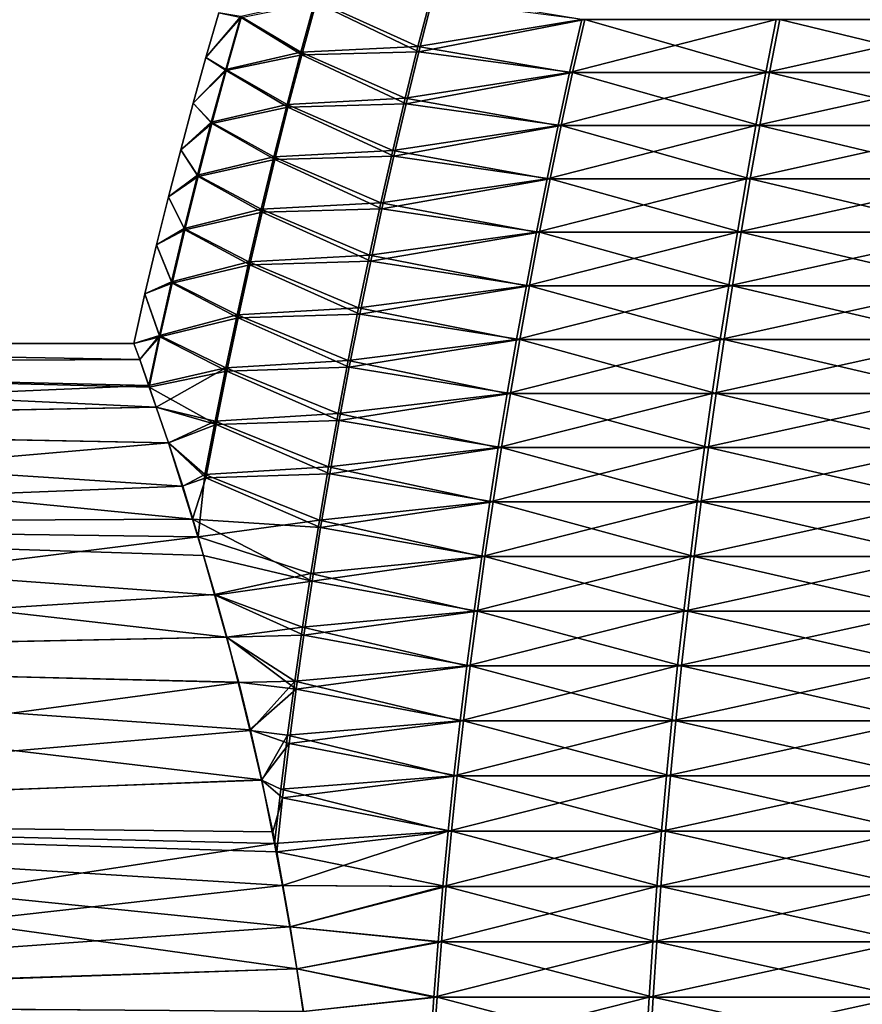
# Model space of a CAD drawing. Header units: millimetres. Extents: x -139 to 139, y -32 to 1264.
# Tile 165 of 256: x -20 to -11, y 659 to 669. Entities that reach past the tile are written whole.
import ezdxf

# ---------------------------------------------------------------- set-up
doc = ezdxf.new("R2010")
doc.units = ezdxf.units.MM
doc.header["$LTSCALE"] = 26.699852
for name, color, linetype in [('276', 7, 'CONTINUOUS'), ('277', 7, 'CONTINUOUS'), ('283', 7, 'CONTINUOUS')]:
    doc.layers.add(name, color=color, linetype=linetype)

msp = doc.modelspace()

# ---------------------------------------------------------------- linework, layer by layer
at = {"layer": '276', "color": 7, "linetype": 'CONTINUOUS'}
for points in [[(-17.629, 669.345, -7.442), (-16.86, 669.5, -10.291), (-17.008, 668.964, -10.342), (-17.629, 669.345, -7.442)], [(-16.86, 669.5, -10.291), (-15.805, 668.995, -13.06), (-17.008, 668.964, -10.342), (-16.86, 669.5, -10.291)], [(-15.668, 669.53, -12.986), (-15.805, 668.995, -13.06), (-16.86, 669.5, -10.291), (-15.668, 669.53, -12.986)], [(-15.668, 669.53, -12.986), (-14.103, 669.325, -15.488), (-15.805, 668.995, -13.06), (-15.668, 669.53, -12.986)], [(-17.858, 669.396, -4.5), (-17.629, 669.345, -7.442), (-17.992, 668.935, -4.5), (-17.858, 669.396, -4.5)], [(-17.629, 669.345, -7.442), (-17.783, 668.802, -7.468), (-17.992, 668.935, -4.5), (-17.629, 669.345, -7.442)], [(-17.783, 668.802, -7.468), (-17.629, 669.345, -7.442), (-17.008, 668.964, -10.342), (-17.783, 668.802, -7.468)], [(-14.103, 669.325, -15.488), (-14.227, 668.781, -15.584), (-15.805, 668.995, -13.06), (-14.103, 669.325, -15.488)], [(-14.227, 668.781, -15.584), (-14.103, 669.325, -15.488), (-12.206, 668.781, -17.777), (-14.227, 668.781, -15.584)], [(-12.206, 668.781, -17.777), (-14.103, 669.325, -15.488), (-12.1, 669.325, -17.662), (-12.206, 668.781, -17.777)], [(-12.206, 668.781, -17.777), (-12.1, 669.325, -17.662), (-9.852, 668.781, -19.607), (-12.206, 668.781, -17.777)], [(-9.852, 668.781, -19.607), (-12.1, 669.325, -17.662), (-9.766, 669.325, -19.476), (-9.852, 668.781, -19.607)], [(-15.805, 668.995, -13.06), (-15.937, 668.459, -13.131), (-17.008, 668.964, -10.342), (-15.805, 668.995, -13.06)], [(-15.805, 668.995, -13.06), (-14.227, 668.781, -15.584), (-15.937, 668.459, -13.131), (-15.805, 668.995, -13.06)], [(-17.992, 668.935, -4.5), (-17.783, 668.802, -7.468), (-18.122, 668.466, -4.5), (-17.992, 668.935, -4.5)], [(-17.783, 668.802, -7.468), (-17.008, 668.964, -10.342), (-17.15, 668.427, -10.391), (-17.783, 668.802, -7.468)], [(-17.008, 668.964, -10.342), (-15.937, 668.459, -13.131), (-17.15, 668.427, -10.391), (-17.008, 668.964, -10.342)], [(-17.783, 668.802, -7.468), (-17.931, 668.259, -7.492), (-18.122, 668.466, -4.5), (-17.783, 668.802, -7.468)], [(-17.931, 668.259, -7.492), (-17.783, 668.802, -7.468), (-17.15, 668.427, -10.391), (-17.931, 668.259, -7.492)], [(-14.227, 668.781, -15.584), (-14.345, 668.237, -15.676), (-15.937, 668.459, -13.131), (-14.227, 668.781, -15.584)], [(-14.345, 668.237, -15.676), (-14.227, 668.781, -15.584), (-12.307, 668.237, -17.887), (-14.345, 668.237, -15.676)], [(-12.307, 668.237, -17.887), (-14.227, 668.781, -15.584), (-12.206, 668.781, -17.777), (-12.307, 668.237, -17.887)], [(-12.307, 668.237, -17.887), (-12.206, 668.781, -17.777), (-9.933, 668.237, -19.732), (-12.307, 668.237, -17.887)], [(-9.933, 668.237, -19.732), (-12.206, 668.781, -17.777), (-9.852, 668.781, -19.607), (-9.933, 668.237, -19.732)], [(-18.122, 668.466, -4.5), (-17.931, 668.259, -7.492), (-18.25, 667.99, -4.5), (-18.122, 668.466, -4.5)], [(-17.931, 668.259, -7.492), (-17.15, 668.427, -10.391), (-17.285, 667.889, -10.437), (-17.931, 668.259, -7.492)], [(-17.15, 668.427, -10.391), (-16.063, 667.923, -13.2), (-17.285, 667.889, -10.437), (-17.15, 668.427, -10.391)], [(-15.937, 668.459, -13.131), (-16.063, 667.923, -13.2), (-17.15, 668.427, -10.391), (-15.937, 668.459, -13.131)], [(-15.937, 668.459, -13.131), (-14.345, 668.237, -15.676), (-16.063, 667.923, -13.2), (-15.937, 668.459, -13.131)], [(-17.931, 668.259, -7.492), (-18.072, 667.714, -7.516), (-18.25, 667.99, -4.5), (-17.931, 668.259, -7.492)], [(-18.072, 667.714, -7.516), (-17.931, 668.259, -7.492), (-17.285, 667.889, -10.437), (-18.072, 667.714, -7.516)], [(-14.345, 668.237, -15.676), (-14.457, 667.691, -15.764), (-16.063, 667.923, -13.2), (-14.345, 668.237, -15.676)], [(-14.457, 667.691, -15.764), (-14.345, 668.237, -15.676), (-12.404, 667.691, -17.992), (-14.457, 667.691, -15.764)], [(-12.404, 667.691, -17.992), (-14.345, 668.237, -15.676), (-12.307, 668.237, -17.887), (-12.404, 667.691, -17.992)], [(-12.404, 667.691, -17.992), (-12.307, 668.237, -17.887), (-10.012, 667.691, -19.852), (-12.404, 667.691, -17.992)], [(-10.012, 667.691, -19.852), (-12.307, 668.237, -17.887), (-9.933, 668.237, -19.732), (-10.012, 667.691, -19.852)], [(-18.25, 667.99, -4.5), (-18.072, 667.714, -7.516), (-18.375, 667.505, -4.5), (-18.25, 667.99, -4.5)], [(-18.072, 667.714, -7.516), (-17.285, 667.889, -10.437), (-17.415, 667.35, -10.482), (-18.072, 667.714, -7.516)], [(-17.285, 667.889, -10.437), (-16.184, 667.384, -13.265), (-17.415, 667.35, -10.482), (-17.285, 667.889, -10.437)], [(-16.063, 667.923, -13.2), (-16.184, 667.384, -13.265), (-17.285, 667.889, -10.437), (-16.063, 667.923, -13.2)], [(-16.063, 667.923, -13.2), (-14.457, 667.691, -15.764), (-16.184, 667.384, -13.265), (-16.063, 667.923, -13.2)], [(-18.072, 667.714, -7.516), (-18.207, 667.168, -7.538), (-18.375, 667.505, -4.5), (-18.072, 667.714, -7.516)], [(-18.207, 667.168, -7.538), (-18.072, 667.714, -7.516), (-17.415, 667.35, -10.482), (-18.207, 667.168, -7.538)], [(-14.457, 667.691, -15.764), (-14.566, 667.144, -15.849), (-16.184, 667.384, -13.265), (-14.457, 667.691, -15.764)], [(-14.566, 667.144, -15.849), (-14.457, 667.691, -15.764), (-12.497, 667.144, -18.093), (-14.566, 667.144, -15.849)], [(-12.497, 667.144, -18.093), (-14.457, 667.691, -15.764), (-12.404, 667.691, -17.992), (-12.497, 667.144, -18.093)], [(-12.497, 667.144, -18.093), (-12.404, 667.691, -17.992), (-10.087, 667.144, -19.967), (-12.497, 667.144, -18.093)], [(-10.087, 667.144, -19.967), (-12.404, 667.691, -17.992), (-10.012, 667.691, -19.852), (-10.087, 667.144, -19.967)], [(-18.375, 667.505, -4.5), (-18.207, 667.168, -7.538), (-18.497, 667.012, -4.5), (-18.375, 667.505, -4.5)], [(-16.184, 667.384, -13.265), (-16.3, 666.844, -13.328), (-17.415, 667.35, -10.482), (-16.184, 667.384, -13.265)], [(-16.184, 667.384, -13.265), (-14.566, 667.144, -15.849), (-16.3, 666.844, -13.328), (-16.184, 667.384, -13.265)], [(-18.207, 667.168, -7.538), (-17.415, 667.35, -10.482), (-17.54, 666.808, -10.525), (-18.207, 667.168, -7.538)], [(-17.415, 667.35, -10.482), (-16.3, 666.844, -13.328), (-17.54, 666.808, -10.525), (-17.415, 667.35, -10.482)], [(-18.207, 667.168, -7.538), (-18.338, 666.619, -7.56), (-18.497, 667.012, -4.5), (-18.207, 667.168, -7.538)], [(-18.338, 666.619, -7.56), (-18.207, 667.168, -7.538), (-17.54, 666.808, -10.525), (-18.338, 666.619, -7.56)], [(-14.566, 667.144, -15.849), (-14.67, 666.594, -15.93), (-16.3, 666.844, -13.328), (-14.566, 667.144, -15.849)], [(-14.67, 666.594, -15.93), (-14.566, 667.144, -15.849), (-12.586, 666.594, -18.19), (-14.67, 666.594, -15.93)], [(-12.586, 666.594, -18.19), (-14.566, 667.144, -15.849), (-12.497, 667.144, -18.093), (-12.586, 666.594, -18.19)], [(-12.586, 666.594, -18.19), (-12.497, 667.144, -18.093), (-10.159, 666.594, -20.077), (-12.586, 666.594, -18.19)], [(-10.159, 666.594, -20.077), (-12.497, 667.144, -18.093), (-10.087, 667.144, -19.967), (-10.159, 666.594, -20.077)], [(-18.497, 667.012, -4.5), (-18.338, 666.619, -7.56), (-18.617, 666.51, -4.5), (-18.497, 667.012, -4.5)], [(-18.338, 666.619, -7.56), (-17.54, 666.808, -10.525), (-17.661, 666.264, -10.566), (-18.338, 666.619, -7.56)], [(-17.54, 666.808, -10.525), (-16.412, 666.301, -13.389), (-17.661, 666.264, -10.566), (-17.54, 666.808, -10.525)], [(-16.3, 666.844, -13.328), (-16.412, 666.301, -13.389), (-17.54, 666.808, -10.525), (-16.3, 666.844, -13.328)], [(-16.3, 666.844, -13.328), (-14.67, 666.594, -15.93), (-16.412, 666.301, -13.389), (-16.3, 666.844, -13.328)], [(-18.338, 666.619, -7.56), (-18.463, 666.068, -7.581), (-18.617, 666.51, -4.5), (-18.338, 666.619, -7.56)], [(-18.463, 666.068, -7.581), (-18.338, 666.619, -7.56), (-17.661, 666.264, -10.566), (-18.463, 666.068, -7.581)], [(-14.67, 666.594, -15.93), (-14.77, 666.043, -16.008), (-16.412, 666.301, -13.389), (-14.67, 666.594, -15.93)], [(-14.77, 666.043, -16.008), (-14.67, 666.594, -15.93), (-12.672, 666.043, -18.284), (-14.77, 666.043, -16.008)], [(-12.672, 666.043, -18.284), (-14.67, 666.594, -15.93), (-12.586, 666.594, -18.19), (-12.672, 666.043, -18.284)], [(-12.672, 666.043, -18.284), (-12.586, 666.594, -18.19), (-10.228, 666.043, -20.183), (-12.672, 666.043, -18.284)], [(-10.228, 666.043, -20.183), (-12.586, 666.594, -18.19), (-10.159, 666.594, -20.077), (-10.228, 666.043, -20.183)], [(-18.463, 666.068, -7.581), (-18.733, 666, -4.5), (-18.617, 666.51, -4.5), (-18.463, 666.068, -7.581)], [(-16.412, 666.301, -13.389), (-16.52, 665.757, -13.447), (-17.661, 666.264, -10.566), (-16.412, 666.301, -13.389)], [(-16.412, 666.301, -13.389), (-14.77, 666.043, -16.008), (-16.52, 665.757, -13.447), (-16.412, 666.301, -13.389)], [(-18.463, 666.068, -7.581), (-17.661, 666.264, -10.566), (-17.776, 665.718, -10.606), (-18.463, 666.068, -7.581)], [(-17.661, 666.264, -10.566), (-16.52, 665.757, -13.447), (-17.776, 665.718, -10.606), (-17.661, 666.264, -10.566)], [(-18.671, 665.836, -6.391), (-18.733, 666, -4.5), (-18.463, 666.068, -7.581), (-18.671, 665.836, -6.391)], [(-18.574, 665.552, -7.607), (-18.671, 665.836, -6.391), (-18.463, 666.068, -7.581), (-18.574, 665.552, -7.607)], [(-18.574, 665.552, -7.607), (-18.463, 666.068, -7.581), (-17.776, 665.718, -10.606), (-18.574, 665.552, -7.607)], [(-14.77, 666.043, -16.008), (-14.866, 665.489, -16.082), (-16.52, 665.757, -13.447), (-14.77, 666.043, -16.008)], [(-14.866, 665.489, -16.082), (-14.77, 666.043, -16.008), (-12.754, 665.489, -18.373), (-14.866, 665.489, -16.082)], [(-12.754, 665.489, -18.373), (-14.77, 666.043, -16.008), (-12.672, 666.043, -18.284), (-12.754, 665.489, -18.373)], [(-12.754, 665.489, -18.373), (-12.672, 666.043, -18.284), (-10.294, 665.489, -20.285), (-12.754, 665.489, -18.373)], [(-10.294, 665.489, -20.285), (-12.672, 666.043, -18.284), (-10.228, 666.043, -20.183), (-10.294, 665.489, -20.285)], [(-18.574, 665.552, -7.607), (-17.776, 665.718, -10.606), (-17.886, 665.17, -10.644), (-18.574, 665.552, -7.607)], [(-17.776, 665.718, -10.606), (-16.622, 665.21, -13.503), (-17.886, 665.17, -10.644), (-17.776, 665.718, -10.606)], [(-16.52, 665.757, -13.447), (-16.622, 665.21, -13.503), (-17.776, 665.718, -10.606), (-16.52, 665.757, -13.447)], [(-16.52, 665.757, -13.447), (-14.866, 665.489, -16.082), (-16.622, 665.21, -13.503), (-16.52, 665.757, -13.447)], [(-18.574, 665.552, -7.607), (-17.886, 665.17, -10.644), (-18.502, 665.346, -8.237), (-18.574, 665.552, -7.607)], [(-14.866, 665.489, -16.082), (-14.957, 664.933, -16.154), (-16.622, 665.21, -13.503), (-14.866, 665.489, -16.082)], [(-14.957, 664.933, -16.154), (-14.866, 665.489, -16.082), (-12.833, 664.933, -18.459), (-14.957, 664.933, -16.154)], [(-12.833, 664.933, -18.459), (-14.866, 665.489, -16.082), (-12.754, 665.489, -18.373), (-12.833, 664.933, -18.459)], [(-12.833, 664.933, -18.459), (-12.754, 665.489, -18.373), (-10.358, 664.933, -20.382), (-12.833, 664.933, -18.459)], [(-10.358, 664.933, -20.382), (-12.754, 665.489, -18.373), (-10.294, 665.489, -20.285), (-10.358, 664.933, -20.382)], [(-18.502, 665.346, -8.237), (-17.886, 665.17, -10.644), (-18.376, 664.981, -9.125), (-18.502, 665.346, -8.237)], [(-17.886, 665.17, -10.644), (-17.992, 664.621, -10.68), (-18.376, 664.981, -9.125), (-17.886, 665.17, -10.644)], [(-17.886, 665.17, -10.644), (-16.721, 664.662, -13.556), (-17.992, 664.621, -10.68), (-17.886, 665.17, -10.644)], [(-16.622, 665.21, -13.503), (-16.721, 664.662, -13.556), (-17.886, 665.17, -10.644), (-16.622, 665.21, -13.503)], [(-16.622, 665.21, -13.503), (-14.957, 664.933, -16.154), (-16.721, 664.662, -13.556), (-16.622, 665.21, -13.503)], [(-18.376, 664.981, -9.125), (-17.992, 664.621, -10.68), (-18.234, 664.537, -9.982), (-18.376, 664.981, -9.125)], [(-14.957, 664.933, -16.154), (-15.044, 664.375, -16.221), (-16.721, 664.662, -13.556), (-14.957, 664.933, -16.154)], [(-15.044, 664.375, -16.221), (-14.957, 664.933, -16.154), (-12.908, 664.375, -18.54), (-15.044, 664.375, -16.221)], [(-12.908, 664.375, -18.54), (-14.957, 664.933, -16.154), (-12.833, 664.933, -18.459), (-12.908, 664.375, -18.54)], [(-12.908, 664.375, -18.54), (-12.833, 664.933, -18.459), (-10.418, 664.375, -20.475), (-12.908, 664.375, -18.54)], [(-10.418, 664.375, -20.475), (-12.833, 664.933, -18.459), (-10.358, 664.933, -20.382), (-10.418, 664.375, -20.475)], [(-16.721, 664.662, -13.556), (-16.814, 664.112, -13.606), (-17.992, 664.621, -10.68), (-16.721, 664.662, -13.556)], [(-16.721, 664.662, -13.556), (-15.044, 664.375, -16.221), (-16.814, 664.112, -13.606), (-16.721, 664.662, -13.556)], [(-17.992, 664.621, -10.68), (-18.129, 664.197, -10.534), (-18.234, 664.537, -9.982), (-17.992, 664.621, -10.68)], [(-17.992, 664.621, -10.68), (-16.814, 664.112, -13.606), (-18.129, 664.197, -10.534), (-17.992, 664.621, -10.68)], [(-15.044, 664.375, -16.221), (-15.127, 663.816, -16.286), (-16.814, 664.112, -13.606), (-15.044, 664.375, -16.221)], [(-15.127, 663.816, -16.286), (-15.044, 664.375, -16.221), (-12.978, 663.816, -18.617), (-15.127, 663.816, -16.286)], [(-12.978, 663.816, -18.617), (-15.044, 664.375, -16.221), (-12.908, 664.375, -18.54), (-12.978, 663.816, -18.617)], [(-12.978, 663.816, -18.617), (-12.908, 664.375, -18.54), (-10.475, 663.816, -20.562), (-12.978, 663.816, -18.617)], [(-10.475, 663.816, -20.562), (-12.908, 664.375, -18.54), (-10.418, 664.375, -20.475), (-10.475, 663.816, -20.562)], [(-16.814, 664.112, -13.606), (-16.902, 663.56, -13.654), (-18.129, 664.197, -10.534), (-16.814, 664.112, -13.606)], [(-18.129, 664.197, -10.534), (-16.902, 663.56, -13.654), (-18.015, 663.824, -11.068), (-18.129, 664.197, -10.534)], [(-16.814, 664.112, -13.606), (-15.127, 663.816, -16.286), (-16.902, 663.56, -13.654), (-16.814, 664.112, -13.606)], [(-18.015, 663.824, -11.068), (-16.902, 663.56, -13.654), (-17.895, 663.419, -11.579), (-18.015, 663.824, -11.068)], [(-15.127, 663.816, -16.286), (-15.205, 663.255, -16.347), (-16.902, 663.56, -13.654), (-15.127, 663.816, -16.286)], [(-15.205, 663.255, -16.347), (-15.127, 663.816, -16.286), (-13.046, 663.255, -18.69), (-15.205, 663.255, -16.347)], [(-13.046, 663.255, -18.69), (-15.127, 663.816, -16.286), (-12.978, 663.816, -18.617), (-13.046, 663.255, -18.69)], [(-13.046, 663.255, -18.69), (-12.978, 663.816, -18.617), (-10.529, 663.255, -20.645), (-13.046, 663.255, -18.69)], [(-10.529, 663.255, -20.645), (-12.978, 663.816, -18.617), (-10.475, 663.816, -20.562), (-10.529, 663.255, -20.645)], [(-16.902, 663.56, -13.654), (-16.986, 663.007, -13.7), (-17.895, 663.419, -11.579), (-16.902, 663.56, -13.654)], [(-16.902, 663.56, -13.654), (-15.205, 663.255, -16.347), (-16.986, 663.007, -13.7), (-16.902, 663.56, -13.654)], [(-17.895, 663.419, -11.579), (-16.986, 663.007, -13.7), (-17.776, 662.985, -12.066), (-17.895, 663.419, -11.579)], [(-15.205, 663.255, -16.347), (-15.279, 662.692, -16.404), (-16.986, 663.007, -13.7), (-15.205, 663.255, -16.347)], [(-15.279, 662.692, -16.404), (-15.205, 663.255, -16.347), (-13.109, 662.692, -18.759), (-15.279, 662.692, -16.404)], [(-13.109, 662.692, -18.759), (-15.205, 663.255, -16.347), (-13.046, 663.255, -18.69), (-13.109, 662.692, -18.759)], [(-13.109, 662.692, -18.759), (-13.046, 663.255, -18.69), (-10.58, 662.692, -20.724), (-13.109, 662.692, -18.759)], [(-10.58, 662.692, -20.724), (-13.046, 663.255, -18.69), (-10.529, 663.255, -20.645), (-10.58, 662.692, -20.724)], [(-16.986, 663.007, -13.7), (-17.065, 662.452, -13.742), (-17.776, 662.985, -12.066), (-16.986, 663.007, -13.7)], [(-17.776, 662.985, -12.066), (-17.065, 662.452, -13.742), (-17.66, 662.524, -12.525), (-17.776, 662.985, -12.066)], [(-16.986, 663.007, -13.7), (-15.279, 662.692, -16.404), (-17.065, 662.452, -13.742), (-16.986, 663.007, -13.7)], [(-15.279, 662.692, -16.404), (-15.348, 662.128, -16.458), (-17.065, 662.452, -13.742), (-15.279, 662.692, -16.404)], [(-15.348, 662.128, -16.458), (-15.279, 662.692, -16.404), (-13.168, 662.128, -18.823), (-15.348, 662.128, -16.458)], [(-13.168, 662.128, -18.823), (-15.279, 662.692, -16.404), (-13.109, 662.692, -18.759), (-13.168, 662.128, -18.823)], [(-13.168, 662.128, -18.823), (-13.109, 662.692, -18.759), (-10.628, 662.128, -20.797), (-13.168, 662.128, -18.823)], [(-10.628, 662.128, -20.797), (-13.109, 662.692, -18.759), (-10.58, 662.692, -20.724), (-10.628, 662.128, -20.797)], [(-17.66, 662.524, -12.525), (-17.065, 662.452, -13.742), (-17.54, 662.035, -12.956), (-17.66, 662.524, -12.525)], [(-17.065, 662.452, -13.742), (-17.138, 661.896, -13.782), (-17.54, 662.035, -12.956), (-17.065, 662.452, -13.742)], [(-17.065, 662.452, -13.742), (-15.348, 662.128, -16.458), (-17.138, 661.896, -13.782), (-17.065, 662.452, -13.742)], [(-15.348, 662.128, -16.458), (-15.412, 661.563, -16.508), (-17.138, 661.896, -13.782), (-15.348, 662.128, -16.458)], [(-15.412, 661.563, -16.508), (-15.348, 662.128, -16.458), (-13.223, 661.563, -18.883), (-15.412, 661.563, -16.508)], [(-13.223, 661.563, -18.883), (-15.348, 662.128, -16.458), (-13.168, 662.128, -18.823), (-13.223, 661.563, -18.883)], [(-13.223, 661.563, -18.883), (-13.168, 662.128, -18.823), (-10.672, 661.563, -20.865), (-13.223, 661.563, -18.883)], [(-10.672, 661.563, -20.865), (-13.168, 662.128, -18.823), (-10.628, 662.128, -20.797), (-10.672, 661.563, -20.865)], [(-17.54, 662.035, -12.956), (-17.138, 661.896, -13.782), (-17.42, 661.523, -13.357), (-17.54, 662.035, -12.956)], [(-17.138, 661.896, -13.782), (-17.206, 661.339, -13.819), (-17.42, 661.523, -13.357), (-17.138, 661.896, -13.782)], [(-17.138, 661.896, -13.782), (-15.412, 661.563, -16.508), (-17.206, 661.339, -13.819), (-17.138, 661.896, -13.782)], [(-17.206, 661.339, -13.819), (-17.306, 660.989, -13.727), (-17.42, 661.523, -13.357), (-17.206, 661.339, -13.819)], [(-15.412, 661.563, -16.508), (-15.471, 660.996, -16.554), (-17.206, 661.339, -13.819), (-15.412, 661.563, -16.508)], [(-15.471, 660.996, -16.554), (-15.412, 661.563, -16.508), (-13.273, 660.996, -18.938), (-15.471, 660.996, -16.554)], [(-13.273, 660.996, -18.938), (-15.412, 661.563, -16.508), (-13.223, 661.563, -18.883), (-13.273, 660.996, -18.938)], [(-13.273, 660.996, -18.938), (-13.223, 661.563, -18.883), (-10.713, 660.996, -20.928), (-13.273, 660.996, -18.938)], [(-10.713, 660.996, -20.928), (-13.223, 661.563, -18.883), (-10.672, 661.563, -20.865), (-10.713, 660.996, -20.928)], [(-17.206, 661.339, -13.819), (-17.265, 660.784, -13.856), (-17.306, 660.989, -13.727), (-17.206, 661.339, -13.819)], [(-17.206, 661.339, -13.819), (-15.471, 660.996, -16.554), (-17.265, 660.784, -13.856), (-17.206, 661.339, -13.819)], [(-15.471, 660.996, -16.554), (-15.525, 660.428, -16.596), (-17.265, 660.784, -13.856), (-15.471, 660.996, -16.554)], [(-15.525, 660.428, -16.596), (-15.471, 660.996, -16.554), (-13.32, 660.428, -18.989), (-15.525, 660.428, -16.596)], [(-13.32, 660.428, -18.989), (-15.471, 660.996, -16.554), (-13.273, 660.996, -18.938), (-13.32, 660.428, -18.989)], [(-13.32, 660.428, -18.989), (-13.273, 660.996, -18.938), (-10.751, 660.428, -20.985), (-13.32, 660.428, -18.989)], [(-10.751, 660.428, -20.985), (-13.273, 660.996, -18.938), (-10.713, 660.996, -20.928), (-10.751, 660.428, -20.985)], [(-17.265, 660.784, -13.856), (-15.525, 660.428, -16.596), (-17.201, 660.438, -14.062), (-17.265, 660.784, -13.856)], [(-17.201, 660.438, -14.062), (-15.525, 660.428, -16.596), (-17.128, 660.015, -14.29), (-17.201, 660.438, -14.062)], [(-15.525, 660.428, -16.596), (-15.574, 659.86, -16.634), (-17.128, 660.015, -14.29), (-15.525, 660.428, -16.596)], [(-15.574, 659.86, -16.634), (-15.525, 660.428, -16.596), (-13.362, 659.86, -19.034), (-15.574, 659.86, -16.634)], [(-13.362, 659.86, -19.034), (-15.525, 660.428, -16.596), (-13.32, 660.428, -18.989), (-13.362, 659.86, -19.034)], [(-13.362, 659.86, -19.034), (-13.32, 660.428, -18.989), (-10.785, 659.86, -21.037), (-13.362, 659.86, -19.034)], [(-10.785, 659.86, -21.037), (-13.32, 660.428, -18.989), (-10.751, 660.428, -20.985), (-10.785, 659.86, -21.037)], [(-17.128, 660.015, -14.29), (-15.574, 659.86, -16.634), (-17.058, 659.583, -14.5), (-17.128, 660.015, -14.29)], [(-15.574, 659.86, -16.634), (-15.618, 659.29, -16.669), (-17.058, 659.583, -14.5), (-15.574, 659.86, -16.634)], [(-15.618, 659.29, -16.669), (-15.574, 659.86, -16.634), (-13.4, 659.29, -19.076), (-15.618, 659.29, -16.669)], [(-13.4, 659.29, -19.076), (-15.574, 659.86, -16.634), (-13.362, 659.86, -19.034), (-13.4, 659.29, -19.076)], [(-13.4, 659.29, -19.076), (-13.362, 659.86, -19.034), (-10.815, 659.29, -21.084), (-13.4, 659.29, -19.076)], [(-10.815, 659.29, -21.084), (-13.362, 659.86, -19.034), (-10.785, 659.86, -21.037), (-10.815, 659.29, -21.084)], [(-17.058, 659.583, -14.5), (-15.618, 659.29, -16.669), (-16.993, 659.145, -14.689), (-17.058, 659.583, -14.5)], [(-15.618, 659.29, -16.669), (-15.657, 658.72, -16.699), (-16.993, 659.145, -14.689), (-15.618, 659.29, -16.669)], [(-15.657, 658.72, -16.699), (-15.618, 659.29, -16.669), (-13.433, 658.72, -19.112), (-15.657, 658.72, -16.699)], [(-13.433, 658.72, -19.112), (-15.618, 659.29, -16.669), (-13.4, 659.29, -19.076), (-13.433, 658.72, -19.112)], [(-13.433, 658.72, -19.112), (-13.4, 659.29, -19.076), (-10.842, 658.72, -21.125), (-13.433, 658.72, -19.112)], [(-10.842, 658.72, -21.125), (-13.4, 659.29, -19.076), (-10.815, 659.29, -21.084), (-10.842, 658.72, -21.125)]]:
    msp.add_3dface(points, dxfattribs=at)
at = {"layer": '277', "color": 7, "linetype": 'CONTINUOUS'}
for points in [[(-16.869, 669.525, 1.241), (-17.634, 669.356, -1.608), (-17.017, 668.99, 1.292), (-16.869, 669.525, 1.241)], [(-15.815, 669.05, 4.008), (-16.869, 669.525, 1.241), (-17.017, 668.99, 1.292), (-15.815, 669.05, 4.008)], [(-15.815, 669.05, 4.008), (-15.677, 669.583, 3.934), (-16.869, 669.525, 1.241), (-15.815, 669.05, 4.008)], [(-15.677, 669.583, 3.934), (-15.815, 669.05, 4.008), (-14.134, 669.325, 6.449), (-15.677, 669.583, 3.934)], [(-17.858, 669.396, -4.5), (-17.992, 668.935, -4.5), (-17.634, 669.356, -1.608), (-17.858, 669.396, -4.5)], [(-17.634, 669.356, -1.608), (-17.992, 668.935, -4.5), (-17.788, 668.814, -1.583), (-17.634, 669.356, -1.608)], [(-17.634, 669.356, -1.608), (-17.788, 668.814, -1.583), (-17.017, 668.99, 1.292), (-17.634, 669.356, -1.608)], [(-14.134, 669.325, 6.449), (-15.815, 669.05, 4.008), (-14.258, 668.781, 6.544), (-14.134, 669.325, 6.449)], [(-14.134, 669.325, 6.449), (-14.258, 668.781, 6.544), (-12.137, 669.325, 8.628), (-14.134, 669.325, 6.449)], [(-12.137, 669.325, 8.628), (-14.258, 668.781, 6.544), (-12.243, 668.781, 8.743), (-12.137, 669.325, 8.628)], [(-12.137, 669.325, 8.628), (-12.243, 668.781, 8.743), (-9.808, 669.325, 10.448), (-12.137, 669.325, 8.628)], [(-9.808, 669.325, 10.448), (-12.243, 668.781, 8.743), (-9.894, 668.781, 10.579), (-9.808, 669.325, 10.448)], [(-15.947, 668.517, 4.079), (-15.815, 669.05, 4.008), (-17.017, 668.99, 1.292), (-15.947, 668.517, 4.079)], [(-15.815, 669.05, 4.008), (-15.947, 668.517, 4.079), (-14.258, 668.781, 6.544), (-15.815, 669.05, 4.008)], [(-17.992, 668.935, -4.5), (-18.122, 668.466, -4.5), (-17.788, 668.814, -1.583), (-17.992, 668.935, -4.5)], [(-17.017, 668.99, 1.292), (-17.788, 668.814, -1.583), (-17.159, 668.454, 1.34), (-17.017, 668.99, 1.292)], [(-15.947, 668.517, 4.079), (-17.017, 668.99, 1.292), (-17.159, 668.454, 1.34), (-15.947, 668.517, 4.079)], [(-17.788, 668.814, -1.583), (-18.122, 668.466, -4.5), (-17.936, 668.271, -1.559), (-17.788, 668.814, -1.583)], [(-17.788, 668.814, -1.583), (-17.936, 668.271, -1.559), (-17.159, 668.454, 1.34), (-17.788, 668.814, -1.583)], [(-14.258, 668.781, 6.544), (-15.947, 668.517, 4.079), (-14.376, 668.237, 6.636), (-14.258, 668.781, 6.544)], [(-14.258, 668.781, 6.544), (-14.376, 668.237, 6.636), (-12.243, 668.781, 8.743), (-14.258, 668.781, 6.544)], [(-12.243, 668.781, 8.743), (-14.376, 668.237, 6.636), (-12.345, 668.237, 8.852), (-12.243, 668.781, 8.743)], [(-12.243, 668.781, 8.743), (-12.345, 668.237, 8.852), (-9.894, 668.781, 10.579), (-12.243, 668.781, 8.743)], [(-9.894, 668.781, 10.579), (-12.345, 668.237, 8.852), (-9.976, 668.237, 10.704), (-9.894, 668.781, 10.579)], [(-16.074, 667.982, 4.147), (-15.947, 668.517, 4.079), (-17.159, 668.454, 1.34), (-16.074, 667.982, 4.147)], [(-15.947, 668.517, 4.079), (-16.074, 667.982, 4.147), (-14.376, 668.237, 6.636), (-15.947, 668.517, 4.079)], [(-18.122, 668.466, -4.5), (-18.25, 667.99, -4.5), (-17.936, 668.271, -1.559), (-18.122, 668.466, -4.5)], [(-17.159, 668.454, 1.34), (-17.936, 668.271, -1.559), (-17.295, 667.917, 1.386), (-17.159, 668.454, 1.34)], [(-16.074, 667.982, 4.147), (-17.159, 668.454, 1.34), (-17.295, 667.917, 1.386), (-16.074, 667.982, 4.147)], [(-17.936, 668.271, -1.559), (-18.25, 667.99, -4.5), (-18.077, 667.727, -1.536), (-17.936, 668.271, -1.559)], [(-17.936, 668.271, -1.559), (-18.077, 667.727, -1.536), (-17.295, 667.917, 1.386), (-17.936, 668.271, -1.559)], [(-14.376, 668.237, 6.636), (-16.074, 667.982, 4.147), (-14.489, 667.691, 6.724), (-14.376, 668.237, 6.636)], [(-14.376, 668.237, 6.636), (-14.489, 667.691, 6.724), (-12.345, 668.237, 8.852), (-14.376, 668.237, 6.636)], [(-12.345, 668.237, 8.852), (-14.489, 667.691, 6.724), (-12.442, 667.691, 8.957), (-12.345, 668.237, 8.852)], [(-12.345, 668.237, 8.852), (-12.442, 667.691, 8.957), (-9.976, 668.237, 10.704), (-12.345, 668.237, 8.852)], [(-9.976, 668.237, 10.704), (-12.442, 667.691, 8.957), (-10.055, 667.691, 10.823), (-9.976, 668.237, 10.704)], [(-18.25, 667.99, -4.5), (-18.375, 667.505, -4.5), (-18.077, 667.727, -1.536), (-18.25, 667.99, -4.5)], [(-17.295, 667.917, 1.386), (-18.077, 667.727, -1.536), (-17.425, 667.379, 1.431), (-17.295, 667.917, 1.386)], [(-16.195, 667.446, 4.212), (-17.295, 667.917, 1.386), (-17.425, 667.379, 1.431), (-16.195, 667.446, 4.212)], [(-16.195, 667.446, 4.212), (-16.074, 667.982, 4.147), (-17.295, 667.917, 1.386), (-16.195, 667.446, 4.212)], [(-16.074, 667.982, 4.147), (-16.195, 667.446, 4.212), (-14.489, 667.691, 6.724), (-16.074, 667.982, 4.147)], [(-18.077, 667.727, -1.536), (-18.375, 667.505, -4.5), (-18.213, 667.18, -1.513), (-18.077, 667.727, -1.536)], [(-18.077, 667.727, -1.536), (-18.213, 667.18, -1.513), (-17.425, 667.379, 1.431), (-18.077, 667.727, -1.536)], [(-14.489, 667.691, 6.724), (-16.195, 667.446, 4.212), (-14.598, 667.144, 6.808), (-14.489, 667.691, 6.724)], [(-14.489, 667.691, 6.724), (-14.598, 667.144, 6.808), (-12.442, 667.691, 8.957), (-14.489, 667.691, 6.724)], [(-12.442, 667.691, 8.957), (-14.598, 667.144, 6.808), (-12.535, 667.144, 9.058), (-12.442, 667.691, 8.957)], [(-12.442, 667.691, 8.957), (-12.535, 667.144, 9.058), (-10.055, 667.691, 10.823), (-12.442, 667.691, 8.957)], [(-10.055, 667.691, 10.823), (-12.535, 667.144, 9.058), (-10.13, 667.144, 10.938), (-10.055, 667.691, 10.823)], [(-18.375, 667.505, -4.5), (-18.497, 667.012, -4.5), (-18.213, 667.18, -1.513), (-18.375, 667.505, -4.5)], [(-17.425, 667.379, 1.431), (-18.213, 667.18, -1.513), (-17.55, 666.838, 1.473), (-17.425, 667.379, 1.431)], [(-16.312, 666.908, 4.275), (-17.425, 667.379, 1.431), (-17.55, 666.838, 1.473), (-16.312, 666.908, 4.275)], [(-16.312, 666.908, 4.275), (-16.195, 667.446, 4.212), (-17.425, 667.379, 1.431), (-16.312, 666.908, 4.275)], [(-16.195, 667.446, 4.212), (-16.312, 666.908, 4.275), (-14.598, 667.144, 6.808), (-16.195, 667.446, 4.212)], [(-18.213, 667.18, -1.513), (-18.497, 667.012, -4.5), (-18.343, 666.632, -1.492), (-18.213, 667.18, -1.513)], [(-18.213, 667.18, -1.513), (-18.343, 666.632, -1.492), (-17.55, 666.838, 1.473), (-18.213, 667.18, -1.513)], [(-14.598, 667.144, 6.808), (-16.312, 666.908, 4.275), (-14.702, 666.594, 6.888), (-14.598, 667.144, 6.808)], [(-14.598, 667.144, 6.808), (-14.702, 666.594, 6.888), (-12.535, 667.144, 9.058), (-14.598, 667.144, 6.808)], [(-12.535, 667.144, 9.058), (-14.702, 666.594, 6.888), (-12.625, 666.594, 9.155), (-12.535, 667.144, 9.058)], [(-12.535, 667.144, 9.058), (-12.625, 666.594, 9.155), (-10.13, 667.144, 10.938), (-12.535, 667.144, 9.058)], [(-10.13, 667.144, 10.938), (-12.625, 666.594, 9.155), (-10.202, 666.594, 11.048), (-10.13, 667.144, 10.938)], [(-18.497, 667.012, -4.5), (-18.617, 666.51, -4.5), (-18.343, 666.632, -1.492), (-18.497, 667.012, -4.5)], [(-16.424, 666.368, 4.335), (-16.312, 666.908, 4.275), (-17.55, 666.838, 1.473), (-16.424, 666.368, 4.335)], [(-16.312, 666.908, 4.275), (-16.424, 666.368, 4.335), (-14.702, 666.594, 6.888), (-16.312, 666.908, 4.275)], [(-17.55, 666.838, 1.473), (-18.343, 666.632, -1.492), (-17.671, 666.296, 1.514), (-17.55, 666.838, 1.473)], [(-16.424, 666.368, 4.335), (-17.55, 666.838, 1.473), (-17.671, 666.296, 1.514), (-16.424, 666.368, 4.335)], [(-18.343, 666.632, -1.492), (-18.617, 666.51, -4.5), (-18.468, 666.082, -1.472), (-18.343, 666.632, -1.492)], [(-18.343, 666.632, -1.492), (-18.468, 666.082, -1.472), (-17.671, 666.296, 1.514), (-18.343, 666.632, -1.492)], [(-14.702, 666.594, 6.888), (-16.424, 666.368, 4.335), (-14.802, 666.043, 6.966), (-14.702, 666.594, 6.888)], [(-14.702, 666.594, 6.888), (-14.802, 666.043, 6.966), (-12.625, 666.594, 9.155), (-14.702, 666.594, 6.888)], [(-12.625, 666.594, 9.155), (-14.802, 666.043, 6.966), (-12.711, 666.043, 9.248), (-12.625, 666.594, 9.155)], [(-12.625, 666.594, 9.155), (-12.711, 666.043, 9.248), (-10.202, 666.594, 11.048), (-12.625, 666.594, 9.155)], [(-10.202, 666.594, 11.048), (-12.711, 666.043, 9.248), (-10.272, 666.043, 11.154), (-10.202, 666.594, 11.048)], [(-18.617, 666.51, -4.5), (-18.733, 666, -4.5), (-18.468, 666.082, -1.472), (-18.617, 666.51, -4.5)], [(-16.531, 665.826, 4.393), (-16.424, 666.368, 4.335), (-17.671, 666.296, 1.514), (-16.531, 665.826, 4.393)], [(-16.424, 666.368, 4.335), (-16.531, 665.826, 4.393), (-14.802, 666.043, 6.966), (-16.424, 666.368, 4.335)], [(-17.671, 666.296, 1.514), (-18.468, 666.082, -1.472), (-17.786, 665.751, 1.554), (-17.671, 666.296, 1.514)], [(-16.531, 665.826, 4.393), (-17.671, 666.296, 1.514), (-17.786, 665.751, 1.554), (-16.531, 665.826, 4.393)], [(-18.468, 666.082, -1.472), (-18.733, 666, -4.5), (-18.668, 665.836, -2.61), (-18.468, 666.082, -1.472)], [(-18.577, 665.568, -1.449), (-18.468, 666.082, -1.472), (-18.668, 665.836, -2.61), (-18.577, 665.568, -1.449)], [(-18.468, 666.082, -1.472), (-18.577, 665.568, -1.449), (-17.786, 665.751, 1.554), (-18.468, 666.082, -1.472)], [(-14.802, 666.043, 6.966), (-16.531, 665.826, 4.393), (-14.898, 665.489, 7.04), (-14.802, 666.043, 6.966)], [(-14.802, 666.043, 6.966), (-14.898, 665.489, 7.04), (-12.711, 666.043, 9.248), (-14.802, 666.043, 6.966)], [(-12.711, 666.043, 9.248), (-14.898, 665.489, 7.04), (-12.793, 665.489, 9.337), (-12.711, 666.043, 9.248)], [(-12.711, 666.043, 9.248), (-12.793, 665.489, 9.337), (-10.272, 666.043, 11.154), (-12.711, 666.043, 9.248)], [(-10.272, 666.043, 11.154), (-12.793, 665.489, 9.337), (-10.339, 665.489, 11.256), (-10.272, 666.043, 11.154)], [(-16.634, 665.282, 4.449), (-16.531, 665.826, 4.393), (-17.786, 665.751, 1.554), (-16.634, 665.282, 4.449)], [(-16.531, 665.826, 4.393), (-16.634, 665.282, 4.449), (-14.898, 665.489, 7.04), (-16.531, 665.826, 4.393)], [(-18.577, 665.568, -1.449), (-18.503, 665.346, -0.763), (-17.786, 665.751, 1.554), (-18.577, 665.568, -1.449)], [(-17.786, 665.751, 1.554), (-18.503, 665.346, -0.763), (-17.897, 665.204, 1.591), (-17.786, 665.751, 1.554)], [(-16.634, 665.282, 4.449), (-17.786, 665.751, 1.554), (-17.897, 665.204, 1.591), (-16.634, 665.282, 4.449)], [(-14.898, 665.489, 7.04), (-16.634, 665.282, 4.449), (-14.99, 664.933, 7.111), (-14.898, 665.489, 7.04)], [(-14.898, 665.489, 7.04), (-14.99, 664.933, 7.111), (-12.793, 665.489, 9.337), (-14.898, 665.489, 7.04)], [(-12.793, 665.489, 9.337), (-14.99, 664.933, 7.111), (-12.872, 664.933, 9.422), (-12.793, 665.489, 9.337)], [(-12.793, 665.489, 9.337), (-12.872, 664.933, 9.422), (-10.339, 665.489, 11.256), (-12.793, 665.489, 9.337)], [(-10.339, 665.489, 11.256), (-12.872, 664.933, 9.422), (-10.402, 664.933, 11.353), (-10.339, 665.489, 11.256)], [(-17.897, 665.204, 1.591), (-18.503, 665.346, -0.763), (-18.377, 664.98, 0.125), (-17.897, 665.204, 1.591)], [(-16.733, 664.736, 4.502), (-16.634, 665.282, 4.449), (-17.897, 665.204, 1.591), (-16.733, 664.736, 4.502)], [(-16.634, 665.282, 4.449), (-16.733, 664.736, 4.502), (-14.99, 664.933, 7.111), (-16.634, 665.282, 4.449)], [(-18.003, 664.656, 1.627), (-17.897, 665.204, 1.591), (-18.377, 664.98, 0.125), (-18.003, 664.656, 1.627)], [(-16.733, 664.736, 4.502), (-17.897, 665.204, 1.591), (-18.003, 664.656, 1.627), (-16.733, 664.736, 4.502)], [(-18.229, 664.537, 0.982), (-18.003, 664.656, 1.627), (-18.377, 664.98, 0.125), (-18.229, 664.537, 0.982)], [(-14.99, 664.933, 7.111), (-16.733, 664.736, 4.502), (-15.077, 664.375, 7.179), (-14.99, 664.933, 7.111)], [(-14.99, 664.933, 7.111), (-15.077, 664.375, 7.179), (-12.872, 664.933, 9.422), (-14.99, 664.933, 7.111)], [(-12.872, 664.933, 9.422), (-15.077, 664.375, 7.179), (-12.947, 664.375, 9.504), (-12.872, 664.933, 9.422)], [(-12.872, 664.933, 9.422), (-12.947, 664.375, 9.504), (-10.402, 664.933, 11.353), (-12.872, 664.933, 9.422)], [(-10.402, 664.933, 11.353), (-12.947, 664.375, 9.504), (-10.463, 664.375, 11.445), (-10.402, 664.933, 11.353)], [(-18.071, 664.018, 1.799), (-18.003, 664.656, 1.627), (-18.229, 664.537, 0.982), (-18.071, 664.018, 1.799)], [(-16.827, 664.189, 4.552), (-18.003, 664.656, 1.627), (-18.071, 664.018, 1.799), (-16.827, 664.189, 4.552)], [(-16.827, 664.189, 4.552), (-16.733, 664.736, 4.502), (-18.003, 664.656, 1.627), (-16.827, 664.189, 4.552)], [(-16.733, 664.736, 4.502), (-16.827, 664.189, 4.552), (-15.077, 664.375, 7.179), (-16.733, 664.736, 4.502)], [(-15.077, 664.375, 7.179), (-16.827, 664.189, 4.552), (-15.16, 663.816, 7.243), (-15.077, 664.375, 7.179)], [(-15.077, 664.375, 7.179), (-15.16, 663.816, 7.243), (-12.947, 664.375, 9.504), (-15.077, 664.375, 7.179)], [(-12.947, 664.375, 9.504), (-15.16, 663.816, 7.243), (-13.018, 663.816, 9.581), (-12.947, 664.375, 9.504)], [(-12.947, 664.375, 9.504), (-13.018, 663.816, 9.581), (-10.463, 664.375, 11.445), (-12.947, 664.375, 9.504)], [(-10.463, 664.375, 11.445), (-13.018, 663.816, 9.581), (-10.52, 663.816, 11.533), (-10.463, 664.375, 11.445)], [(-16.916, 663.639, 4.6), (-16.827, 664.189, 4.552), (-18.071, 664.018, 1.799), (-16.916, 663.639, 4.6)], [(-16.827, 664.189, 4.552), (-16.916, 663.639, 4.6), (-15.16, 663.816, 7.243), (-16.827, 664.189, 4.552)], [(-16.916, 663.639, 4.6), (-18.071, 664.018, 1.799), (-17.903, 663.424, 2.574), (-16.916, 663.639, 4.6)], [(-15.16, 663.816, 7.243), (-16.916, 663.639, 4.6), (-15.238, 663.255, 7.304), (-15.16, 663.816, 7.243)], [(-15.16, 663.816, 7.243), (-15.238, 663.255, 7.304), (-13.018, 663.816, 9.581), (-15.16, 663.816, 7.243)], [(-13.018, 663.816, 9.581), (-15.238, 663.255, 7.304), (-13.085, 663.255, 9.653), (-13.018, 663.816, 9.581)], [(-13.018, 663.816, 9.581), (-13.085, 663.255, 9.653), (-10.52, 663.816, 11.533), (-13.018, 663.816, 9.581)], [(-10.52, 663.816, 11.533), (-13.085, 663.255, 9.653), (-10.575, 663.255, 11.616), (-10.52, 663.816, 11.533)], [(-17, 663.088, 4.645), (-16.916, 663.639, 4.6), (-17.903, 663.424, 2.574), (-17, 663.088, 4.645)], [(-16.916, 663.639, 4.6), (-17, 663.088, 4.645), (-15.238, 663.255, 7.304), (-16.916, 663.639, 4.6)], [(-17.78, 662.987, 3.064), (-17, 663.088, 4.645), (-17.903, 663.424, 2.574), (-17.78, 662.987, 3.064)], [(-15.238, 663.255, 7.304), (-17, 663.088, 4.645), (-15.312, 662.692, 7.361), (-15.238, 663.255, 7.304)], [(-15.238, 663.255, 7.304), (-15.312, 662.692, 7.361), (-13.085, 663.255, 9.653), (-15.238, 663.255, 7.304)], [(-13.085, 663.255, 9.653), (-15.312, 662.692, 7.361), (-13.149, 662.692, 9.722), (-13.085, 663.255, 9.653)], [(-13.085, 663.255, 9.653), (-13.149, 662.692, 9.722), (-10.575, 663.255, 11.616), (-13.085, 663.255, 9.653)], [(-10.575, 663.255, 11.616), (-13.149, 662.692, 9.722), (-10.626, 662.692, 11.694), (-10.575, 663.255, 11.616)], [(-17.079, 662.536, 4.688), (-17, 663.088, 4.645), (-17.78, 662.987, 3.064), (-17.079, 662.536, 4.688)], [(-17, 663.088, 4.645), (-17.079, 662.536, 4.688), (-15.312, 662.692, 7.361), (-17, 663.088, 4.645)], [(-17.655, 662.521, 3.527), (-17.079, 662.536, 4.688), (-17.78, 662.987, 3.064), (-17.655, 662.521, 3.527)], [(-15.312, 662.692, 7.361), (-17.079, 662.536, 4.688), (-15.381, 662.128, 7.415), (-15.312, 662.692, 7.361)], [(-15.312, 662.692, 7.361), (-15.381, 662.128, 7.415), (-13.149, 662.692, 9.722), (-15.312, 662.692, 7.361)], [(-13.149, 662.692, 9.722), (-15.381, 662.128, 7.415), (-13.208, 662.128, 9.786), (-13.149, 662.692, 9.722)], [(-13.149, 662.692, 9.722), (-13.208, 662.128, 9.786), (-10.626, 662.692, 11.694), (-13.149, 662.692, 9.722)], [(-10.626, 662.692, 11.694), (-13.208, 662.128, 9.786), (-10.674, 662.128, 11.767), (-10.626, 662.692, 11.694)], [(-17.532, 662.03, 3.96), (-17.079, 662.536, 4.688), (-17.655, 662.521, 3.527), (-17.532, 662.03, 3.96)], [(-17.153, 661.982, 4.728), (-17.079, 662.536, 4.688), (-17.532, 662.03, 3.96), (-17.153, 661.982, 4.728)], [(-17.079, 662.536, 4.688), (-17.153, 661.982, 4.728), (-15.381, 662.128, 7.415), (-17.079, 662.536, 4.688)], [(-15.381, 662.128, 7.415), (-17.153, 661.982, 4.728), (-15.445, 661.563, 7.464), (-15.381, 662.128, 7.415)], [(-15.381, 662.128, 7.415), (-15.445, 661.563, 7.464), (-13.208, 662.128, 9.786), (-15.381, 662.128, 7.415)], [(-13.208, 662.128, 9.786), (-15.445, 661.563, 7.464), (-13.263, 661.563, 9.845), (-13.208, 662.128, 9.786)], [(-13.208, 662.128, 9.786), (-13.263, 661.563, 9.845), (-10.674, 662.128, 11.767), (-13.208, 662.128, 9.786)], [(-10.674, 662.128, 11.767), (-13.263, 661.563, 9.845), (-10.718, 661.563, 11.835), (-10.674, 662.128, 11.767)], [(-17.418, 661.518, 4.361), (-17.153, 661.982, 4.728), (-17.532, 662.03, 3.96), (-17.418, 661.518, 4.361)], [(-17.222, 661.428, 4.765), (-17.153, 661.982, 4.728), (-17.418, 661.518, 4.361), (-17.222, 661.428, 4.765)], [(-17.153, 661.982, 4.728), (-17.222, 661.428, 4.765), (-15.445, 661.563, 7.464), (-17.153, 661.982, 4.728)], [(-17.288, 660.868, 4.804), (-17.222, 661.428, 4.765), (-17.418, 661.518, 4.361), (-17.288, 660.868, 4.804)], [(-15.445, 661.563, 7.464), (-17.222, 661.428, 4.765), (-15.505, 660.996, 7.51), (-15.445, 661.563, 7.464)], [(-15.445, 661.563, 7.464), (-15.505, 660.996, 7.51), (-13.263, 661.563, 9.845), (-15.445, 661.563, 7.464)], [(-13.263, 661.563, 9.845), (-15.505, 660.996, 7.51), (-13.314, 660.996, 9.901), (-13.263, 661.563, 9.845)], [(-13.263, 661.563, 9.845), (-13.314, 660.996, 9.901), (-10.718, 661.563, 11.835), (-13.263, 661.563, 9.845)], [(-10.718, 661.563, 11.835), (-13.314, 660.996, 9.901), (-10.759, 660.996, 11.897), (-10.718, 661.563, 11.835)], [(-17.222, 661.428, 4.765), (-17.288, 660.868, 4.804), (-15.505, 660.996, 7.51), (-17.222, 661.428, 4.765)], [(-17.288, 660.868, 4.804), (-17.205, 660.437, 5.062), (-15.505, 660.996, 7.51), (-17.288, 660.868, 4.804)], [(-15.505, 660.996, 7.51), (-17.205, 660.437, 5.062), (-15.559, 660.428, 7.552), (-15.505, 660.996, 7.51)], [(-15.505, 660.996, 7.51), (-15.559, 660.428, 7.552), (-13.314, 660.996, 9.901), (-15.505, 660.996, 7.51)], [(-13.314, 660.996, 9.901), (-15.559, 660.428, 7.552), (-13.361, 660.428, 9.951), (-13.314, 660.996, 9.901)], [(-13.314, 660.996, 9.901), (-13.361, 660.428, 9.951), (-10.759, 660.996, 11.897), (-13.314, 660.996, 9.901)], [(-10.759, 660.996, 11.897), (-13.361, 660.428, 9.951), (-10.797, 660.428, 11.955), (-10.759, 660.996, 11.897)], [(-17.205, 660.437, 5.062), (-17.129, 660.014, 5.291), (-15.559, 660.428, 7.552), (-17.205, 660.437, 5.062)], [(-15.559, 660.428, 7.552), (-17.129, 660.014, 5.291), (-15.608, 659.86, 7.59), (-15.559, 660.428, 7.552)], [(-15.559, 660.428, 7.552), (-15.608, 659.86, 7.59), (-13.361, 660.428, 9.951), (-15.559, 660.428, 7.552)], [(-13.361, 660.428, 9.951), (-15.608, 659.86, 7.59), (-13.403, 659.86, 9.997), (-13.361, 660.428, 9.951)], [(-13.361, 660.428, 9.951), (-13.403, 659.86, 9.997), (-10.797, 660.428, 11.955), (-13.361, 660.428, 9.951)], [(-10.797, 660.428, 11.955), (-13.403, 659.86, 9.997), (-10.831, 659.86, 12.007), (-10.797, 660.428, 11.955)], [(-17.129, 660.014, 5.291), (-17.057, 659.583, 5.5), (-15.608, 659.86, 7.59), (-17.129, 660.014, 5.291)], [(-15.608, 659.86, 7.59), (-17.057, 659.583, 5.5), (-15.652, 659.29, 7.625), (-15.608, 659.86, 7.59)], [(-15.608, 659.86, 7.59), (-15.652, 659.29, 7.625), (-13.403, 659.86, 9.997), (-15.608, 659.86, 7.59)], [(-13.403, 659.86, 9.997), (-15.652, 659.29, 7.625), (-13.441, 659.29, 10.038), (-13.403, 659.86, 9.997)], [(-13.403, 659.86, 9.997), (-13.441, 659.29, 10.038), (-10.831, 659.86, 12.007), (-13.403, 659.86, 9.997)], [(-10.831, 659.86, 12.007), (-13.441, 659.29, 10.038), (-10.862, 659.29, 12.054), (-10.831, 659.86, 12.007)], [(-17.057, 659.583, 5.5), (-16.991, 659.144, 5.689), (-15.652, 659.29, 7.625), (-17.057, 659.583, 5.5)], [(-15.652, 659.29, 7.625), (-16.991, 659.144, 5.689), (-15.691, 658.72, 7.655), (-15.652, 659.29, 7.625)], [(-15.652, 659.29, 7.625), (-15.691, 658.72, 7.655), (-13.441, 659.29, 10.038), (-15.652, 659.29, 7.625)], [(-13.441, 659.29, 10.038), (-15.691, 658.72, 7.655), (-13.474, 658.72, 10.074), (-13.441, 659.29, 10.038)], [(-13.441, 659.29, 10.038), (-13.474, 658.72, 10.074), (-10.862, 659.29, 12.054), (-13.441, 659.29, 10.038)], [(-10.862, 659.29, 12.054), (-13.474, 658.72, 10.074), (-10.889, 658.72, 12.095), (-10.862, 659.29, 12.054)]]:
    msp.add_3dface(points, dxfattribs=at)
at = {"layer": '283', "color": 7, "linetype": 'CONTINUOUS'}
for points in [[(-18.733, 666, -4.5), (-18.671, 665.836, -6.391), (-28, 666, -4.488), (-18.733, 666, -4.5)], [(-18.668, 665.836, -2.61), (-18.733, 666, -4.5), (-28, 666, -4.488), (-18.668, 665.836, -2.61)], [(-28, 666, -4.488), (-18.671, 665.836, -6.391), (-28, 665.792, -6.631), (-28, 666, -4.488)], [(-28, 665.788, -2.349), (-18.668, 665.836, -2.61), (-28, 666, -4.488), (-28, 665.788, -2.349)], [(-18.671, 665.836, -6.391), (-18.574, 665.552, -7.607), (-28, 665.792, -6.631), (-18.671, 665.836, -6.391)], [(-18.577, 665.568, -1.449), (-18.668, 665.836, -2.61), (-28, 665.788, -2.349), (-18.577, 665.568, -1.449)], [(-18.574, 665.552, -7.607), (-18.502, 665.346, -8.237), (-28, 665.792, -6.631), (-18.574, 665.552, -7.607)], [(-28, 665.792, -6.631), (-18.502, 665.346, -8.237), (-28, 665.168, -8.697), (-28, 665.792, -6.631)], [(-28, 665.163, -0.292), (-18.577, 665.568, -1.449), (-28, 665.788, -2.349), (-28, 665.163, -0.292)], [(-18.503, 665.346, -0.763), (-18.577, 665.568, -1.449), (-28, 665.163, -0.292), (-18.503, 665.346, -0.763)], [(-18.502, 665.346, -8.237), (-18.376, 664.981, -9.125), (-28, 665.168, -8.697), (-18.502, 665.346, -8.237)], [(-18.377, 664.98, 0.125), (-18.503, 665.346, -0.763), (-28, 665.163, -0.292), (-18.377, 664.98, 0.125)], [(-18.234, 664.537, -9.982), (-18.129, 664.197, -10.534), (-28, 665.168, -8.697), (-18.234, 664.537, -9.982)], [(-28, 665.168, -8.697), (-18.129, 664.197, -10.534), (-28, 664.149, -10.607), (-28, 665.168, -8.697)], [(-18.376, 664.981, -9.125), (-18.234, 664.537, -9.982), (-28, 665.168, -8.697), (-18.376, 664.981, -9.125)], [(-28, 664.15, 1.606), (-18.377, 664.98, 0.125), (-28, 665.163, -0.292), (-28, 664.15, 1.606)], [(-18.229, 664.537, 0.982), (-18.377, 664.98, 0.125), (-28, 664.15, 1.606), (-18.229, 664.537, 0.982)], [(-18.071, 664.018, 1.799), (-18.229, 664.537, 0.982), (-28, 664.15, 1.606), (-18.071, 664.018, 1.799)], [(-18.129, 664.197, -10.534), (-18.015, 663.824, -11.068), (-28, 664.149, -10.607), (-18.129, 664.197, -10.534)], [(-28, 662.783, 3.273), (-18.071, 664.018, 1.799), (-28, 664.15, 1.606), (-28, 662.783, 3.273)], [(-18.015, 663.824, -11.068), (-17.895, 663.419, -11.579), (-28, 664.149, -10.607), (-18.015, 663.824, -11.068)], [(-17.895, 663.419, -11.579), (-17.776, 662.985, -12.066), (-28, 664.149, -10.607), (-17.895, 663.419, -11.579)], [(-28, 664.149, -10.607), (-17.776, 662.985, -12.066), (-28, 662.775, -12.282), (-28, 664.149, -10.607)], [(-17.903, 663.424, 2.574), (-18.071, 664.018, 1.799), (-28, 662.783, 3.273), (-17.903, 663.424, 2.574)], [(-17.78, 662.987, 3.064), (-17.903, 663.424, 2.574), (-28, 662.783, 3.273), (-17.78, 662.987, 3.064)], [(-17.655, 662.521, 3.527), (-17.78, 662.987, 3.064), (-28, 662.783, 3.273), (-17.655, 662.521, 3.527)], [(-17.776, 662.985, -12.066), (-17.66, 662.524, -12.525), (-28, 662.775, -12.282), (-17.776, 662.985, -12.066)], [(-28, 661.125, 4.637), (-17.655, 662.521, 3.527), (-28, 662.783, 3.273), (-28, 661.125, 4.637)], [(-17.66, 662.524, -12.525), (-17.54, 662.035, -12.956), (-28, 662.775, -12.282), (-17.66, 662.524, -12.525)], [(-17.54, 662.035, -12.956), (-17.42, 661.523, -13.357), (-28, 662.775, -12.282), (-17.54, 662.035, -12.956)], [(-28, 662.775, -12.282), (-17.42, 661.523, -13.357), (-28, 661.109, -13.647), (-28, 662.775, -12.282)], [(-17.532, 662.03, 3.96), (-17.655, 662.521, 3.527), (-28, 661.125, 4.637), (-17.532, 662.03, 3.96)], [(-17.418, 661.518, 4.361), (-17.532, 662.03, 3.96), (-28, 661.125, 4.637), (-17.418, 661.518, 4.361)], [(-17.42, 661.523, -13.357), (-17.306, 660.989, -13.727), (-28, 661.109, -13.647), (-17.42, 661.523, -13.357)], [(-17.288, 660.868, 4.804), (-17.418, 661.518, 4.361), (-28, 661.125, 4.637), (-17.288, 660.868, 4.804)], [(-28, 659.227, 5.655), (-17.288, 660.868, 4.804), (-28, 661.125, 4.637), (-28, 659.227, 5.655)], [(-17.265, 660.784, -13.856), (-17.201, 660.438, -14.062), (-28, 661.109, -13.647), (-17.265, 660.784, -13.856)], [(-17.306, 660.989, -13.727), (-17.265, 660.784, -13.856), (-28, 661.109, -13.647), (-17.306, 660.989, -13.727)], [(-17.201, 660.438, -14.062), (-17.128, 660.015, -14.29), (-28, 661.109, -13.647), (-17.201, 660.438, -14.062)], [(-17.128, 660.015, -14.29), (-17.058, 659.583, -14.5), (-28, 661.109, -13.647), (-17.128, 660.015, -14.29)], [(-28, 661.109, -13.647), (-17.058, 659.583, -14.5), (-28, 659.21, -14.663), (-28, 661.109, -13.647)], [(-17.205, 660.437, 5.062), (-17.288, 660.868, 4.804), (-28, 659.227, 5.655), (-17.205, 660.437, 5.062)], [(-17.129, 660.014, 5.291), (-17.205, 660.437, 5.062), (-28, 659.227, 5.655), (-17.129, 660.014, 5.291)], [(-17.057, 659.583, 5.5), (-17.129, 660.014, 5.291), (-28, 659.227, 5.655), (-17.057, 659.583, 5.5)], [(-17.058, 659.583, -14.5), (-16.993, 659.145, -14.689), (-28, 659.21, -14.663), (-17.058, 659.583, -14.5)], [(-16.991, 659.144, 5.689), (-17.057, 659.583, 5.5), (-28, 659.227, 5.655), (-16.991, 659.144, 5.689)], [(-28, 657.156, 6.287), (-16.991, 659.144, 5.689), (-28, 659.227, 5.655), (-28, 657.156, 6.287)]]:
    msp.add_3dface(points, dxfattribs=at)

doc.saveas('drawing.dxf')
